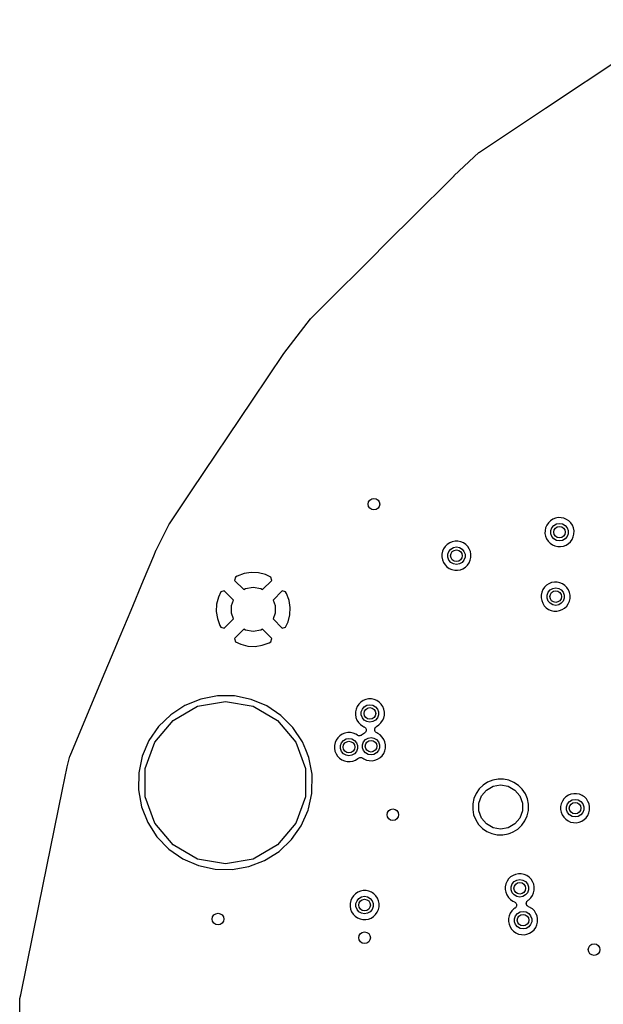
# Model space of a CAD drawing. Extents: x 83.8 to 170.2, y -169.8 to -83.8.
# Tile 3 of 18: x 83.8 to 104, y -122.7 to -88.7. Entities that reach past the tile are written whole.
import ezdxf

# ---------------------------------------------------------------- set-up
doc = ezdxf.new("R2010")
doc.units = 0
doc.header["$MEASUREMENT"] = 0
doc.layers.add('BLACK', color=7, linetype='CONTINUOUS')

msp = doc.modelspace()

# ---------------------------------------------------------------- linework, layer by layer
at = {"layer": 'Black'}
for p, q in [((101.977, -91.7872), (106.554, -88.7345)), ((99.6982, -93.3067), (101.977, -91.7872)), ((101.977, -91.7872), (101.977, -91.7872)), ((98.8292, -94.114), (99.6821, -93.3195)), ((99.6821, -93.3195), (99.6908, -93.3138)), ((99.6908, -93.3138), (99.6982, -93.3067)), ((98.8279, -94.1157), (98.8292, -94.114)), ((97.3468, -95.5911), (98.8261, -94.117)), ((98.8261, -94.117), (98.8279, -94.1157)), ((96.6333, -96.3022), (97.3468, -95.5911)), ((95.7971, -97.1354), (96.6333, -96.3022)), ((94.5737, -98.3546), (95.7971, -97.1354)), ((95.7971, -97.1354), (95.7971, -97.1354)), ((94.016, -98.9104), (94.5737, -98.3546)), ((93.5254, -99.5099), (93.8754, -99.0577)), ((93.8754, -99.0577), (93.8805, -99.0531)), ((93.8805, -99.0531), (93.8843, -99.0474)), ((93.8843, -99.0474), (94.0141, -98.9123)), ((94.0141, -98.9123), (94.0152, -98.9115)), ((94.0152, -98.9115), (94.016, -98.9104)), ((92.9544, -100.248), (93.5254, -99.5099)), ((91.8694, -101.862), (92.9495, -100.255)), ((92.9495, -100.255), (92.9524, -100.251)), ((92.9524, -100.251), (92.9544, -100.248)), ((89.7621, -104.998), (91.8694, -101.862)), ((89.002, -106.129), (89.7621, -104.998)), ((89.7621, -104.998), (89.7621, -104.998)), ((102.227, -105.973), (102.145, -106.027)), ((102.318, -105.936), (102.227, -105.973)), ((102.414, -105.918), (102.318, -105.936)), ((102.512, -105.919), (102.414, -105.918)), ((102.608, -105.938), (102.512, -105.919)), ((102.699, -105.976), (102.608, -105.938)), ((102.78, -106.031), (102.699, -105.976)), ((88.8576, -106.414), (88.9939, -106.143)), ((88.9939, -106.143), (88.9987, -106.136)), ((88.9987, -106.136), (89.002, -106.129)), ((101.981, -106.266), (101.96, -106.362)), ((102.019, -106.176), (101.981, -106.266)), ((102.075, -106.095), (102.019, -106.176)), ((102.145, -106.027), (102.075, -106.095)), ((102.163, -106.366), (102.199, -106.268)), ((102.199, -106.268), (102.266, -106.188)), ((102.266, -106.188), (102.357, -106.135)), ((102.357, -106.135), (102.46, -106.117)), ((102.46, -106.117), (102.563, -106.135)), ((102.563, -106.135), (102.653, -106.188)), ((102.653, -106.188), (102.72, -106.268)), ((102.72, -106.268), (102.756, -106.366)), ((102.849, -106.101), (102.78, -106.031)), ((102.903, -106.182), (102.849, -106.101)), ((102.941, -106.273), (102.903, -106.182)), ((102.96, -106.368), (102.941, -106.273)), ((88.5538, -107.018), (88.8576, -106.414)), ((88.8576, -106.414), (88.8576, -106.414)), ((101.96, -106.362), (101.959, -106.46)), ((101.959, -106.46), (101.977, -106.557)), ((101.977, -106.557), (102.013, -106.648)), ((102.013, -106.648), (102.066, -106.73)), ((102.163, -106.471), (102.163, -106.366)), ((102.199, -106.569), (102.163, -106.471)), ((102.266, -106.649), (102.199, -106.569)), ((102.357, -106.701), (102.266, -106.649)), ((102.653, -106.649), (102.563, -106.701)), ((102.72, -106.569), (102.653, -106.649)), ((102.756, -106.471), (102.72, -106.569)), ((102.756, -106.366), (102.756, -106.471)), ((102.84, -106.747), (102.897, -106.666)), ((102.897, -106.666), (102.936, -106.577)), ((102.936, -106.577), (102.958, -106.482)), ((102.958, -106.482), (102.96, -106.368)), ((88.5501, -107.026), (88.5525, -107.022)), ((88.5525, -107.022), (88.5538, -107.018)), ((98.4634, -106.989), (98.4248, -107.079)), ((98.5188, -106.908), (98.4634, -106.989)), ((98.5889, -106.84), (98.5188, -106.908)), ((98.6709, -106.786), (98.5889, -106.84)), ((98.6429, -107.081), (98.7101, -107)), ((98.7618, -106.749), (98.6709, -106.786)), ((98.7101, -107), (98.8007, -106.948)), ((98.8581, -106.731), (98.7618, -106.749)), ((98.8007, -106.948), (98.9037, -106.93)), ((98.9562, -106.731), (98.8581, -106.731)), ((98.9037, -106.93), (99.0067, -106.948)), ((99.0523, -106.751), (98.9562, -106.731)), ((99.0067, -106.948), (99.0973, -107)), ((99.1427, -106.789), (99.0523, -106.751)), ((99.0973, -107), (99.1645, -107.081)), ((99.2239, -106.844), (99.1427, -106.789)), ((99.293, -106.914), (99.2239, -106.844)), ((99.3473, -106.995), (99.293, -106.914)), ((99.3847, -107.086), (99.3473, -106.995)), ((102.066, -106.73), (102.134, -106.801)), ((102.134, -106.801), (102.215, -106.857)), ((102.215, -106.857), (102.304, -106.896)), ((102.304, -106.896), (102.4, -106.917)), ((102.46, -106.719), (102.357, -106.701)), ((102.4, -106.917), (102.498, -106.919)), ((102.563, -106.701), (102.46, -106.719)), ((102.498, -106.919), (102.595, -106.902)), ((102.595, -106.902), (102.686, -106.867)), ((102.686, -106.867), (102.769, -106.814)), ((102.769, -106.814), (102.84, -106.747)), ((88.1132, -108.071), (88.4629, -107.235)), ((88.4629, -107.235), (88.5501, -107.026)), ((98.4044, -107.175), (98.403, -107.273)), ((98.403, -107.273), (98.4207, -107.37)), ((98.4248, -107.079), (98.4044, -107.175)), ((98.6071, -107.179), (98.6429, -107.081)), ((98.6071, -107.283), (98.6071, -107.179)), ((98.6429, -107.382), (98.6071, -107.283)), ((99.1645, -107.081), (99.2003, -107.179)), ((99.2003, -107.283), (99.1645, -107.382)), ((99.2003, -107.179), (99.2003, -107.283)), ((99.3804, -107.39), (99.402, -107.295)), ((99.4035, -107.181), (99.3847, -107.086)), ((99.402, -107.295), (99.4035, -107.181)), ((98.4207, -107.37), (98.4568, -107.461)), ((98.4568, -107.461), (98.5099, -107.543)), ((98.5099, -107.543), (98.5781, -107.614)), ((98.5781, -107.614), (98.6586, -107.67)), ((98.7101, -107.462), (98.6429, -107.382)), ((98.6586, -107.67), (98.7484, -107.709)), ((98.8007, -107.514), (98.7101, -107.462)), ((98.9037, -107.532), (98.8007, -107.514)), ((99.0067, -107.514), (98.9037, -107.532)), ((99.0973, -107.462), (99.0067, -107.514)), ((99.0388, -107.715), (99.1302, -107.68)), ((99.1645, -107.382), (99.0973, -107.462)), ((99.1302, -107.68), (99.213, -107.627)), ((99.213, -107.627), (99.284, -107.559)), ((99.284, -107.559), (99.3405, -107.479)), ((99.3405, -107.479), (99.3804, -107.39)), ((91.282, -107.966), (91.2496, -108.082)), ((91.342, -107.934), (91.282, -107.966)), ((91.5804, -107.848), (91.342, -107.934)), ((91.8278, -107.811), (91.5804, -107.848)), ((92.0777, -107.823), (91.8278, -107.811)), ((92.3205, -107.883), (92.0777, -107.823)), ((92.5056, -107.97), (92.3205, -107.883)), ((92.537, -108.082), (92.5056, -107.97)), ((98.7484, -107.709), (98.8442, -107.73)), ((98.8442, -107.73), (98.9422, -107.732)), ((98.9422, -107.732), (99.0388, -107.715)), ((87.6792, -109.108), (88.1132, -108.071)), ((88.1132, -108.071), (88.1132, -108.071)), ((91.2496, -108.082), (91.5696, -108.402)), ((91.5696, -108.402), (91.6317, -108.367)), ((91.6317, -108.367), (91.8933, -108.32)), ((91.8933, -108.32), (92.1549, -108.367)), ((92.1549, -108.367), (92.217, -108.402)), ((92.217, -108.402), (92.537, -108.082)), ((101.943, -108.32), (101.887, -108.401)), ((102.013, -108.252), (101.943, -108.32)), ((102.095, -108.198), (102.013, -108.252)), ((102.186, -108.161), (102.095, -108.198)), ((102.134, -108.413), (102.225, -108.36)), ((102.282, -108.143), (102.186, -108.161)), ((102.225, -108.36), (102.328, -108.342)), ((102.38, -108.144), (102.282, -108.143)), ((102.328, -108.342), (102.431, -108.36)), ((102.476, -108.163), (102.38, -108.144)), ((102.431, -108.36), (102.521, -108.413)), ((102.567, -108.201), (102.476, -108.163)), ((102.648, -108.256), (102.567, -108.201)), ((102.717, -108.326), (102.648, -108.256)), ((102.738, -108.357), (102.717, -108.326)), ((102.771, -108.407), (102.738, -108.357)), ((90.6908, -108.658), (90.6305, -108.901)), ((90.7778, -108.473), (90.6908, -108.658)), ((90.8904, -108.442), (90.7778, -108.473)), ((91.2097, -108.761), (90.8904, -108.442)), ((92.8962, -108.442), (92.5769, -108.761)), ((93.0125, -108.474), (92.8962, -108.442)), ((93.0446, -108.534), (93.0125, -108.474)), ((93.1185, -108.739), (93.0446, -108.534)), ((101.828, -108.587), (101.827, -108.685)), ((101.827, -108.685), (101.845, -108.782)), ((101.849, -108.491), (101.828, -108.587)), ((101.887, -108.401), (101.849, -108.491)), ((102.031, -108.591), (102.067, -108.493)), ((102.031, -108.696), (102.031, -108.591)), ((102.067, -108.794), (102.031, -108.696)), ((102.067, -108.493), (102.134, -108.413)), ((102.521, -108.413), (102.588, -108.493)), ((102.588, -108.493), (102.624, -108.591)), ((102.624, -108.696), (102.588, -108.794)), ((102.624, -108.591), (102.624, -108.696)), ((102.809, -108.498), (102.771, -108.407)), ((102.804, -108.802), (102.826, -108.707)), ((102.827, -108.593), (102.809, -108.498)), ((102.826, -108.707), (102.827, -108.593)), ((90.6305, -108.901), (90.6188, -109.151)), ((91.14, -108.952), (91.2097, -108.761)), ((91.14, -109.218), (91.14, -108.952)), ((92.5769, -108.761), (92.6466, -108.952)), ((92.6466, -108.952), (92.6466, -109.218)), ((93.1305, -108.772), (93.1185, -108.739)), ((93.1678, -109.02), (93.1305, -108.772)), ((93.156, -109.27), (93.1678, -109.02)), ((101.845, -108.782), (101.881, -108.873)), ((101.881, -108.873), (101.934, -108.955)), ((101.934, -108.955), (102.002, -109.026)), ((102.002, -109.026), (102.082, -109.082)), ((102.134, -108.874), (102.067, -108.794)), ((102.225, -108.926), (102.134, -108.874)), ((102.328, -108.944), (102.225, -108.926)), ((102.431, -108.926), (102.328, -108.944)), ((102.521, -108.874), (102.431, -108.926)), ((102.588, -108.794), (102.521, -108.874)), ((102.554, -109.092), (102.637, -109.039)), ((102.637, -109.039), (102.708, -108.972)), ((102.708, -108.972), (102.764, -108.891)), ((102.764, -108.891), (102.804, -108.802)), ((87.3054, -110.002), (87.6792, -109.108)), ((90.6188, -109.151), (90.6561, -109.398)), ((90.6561, -109.398), (90.742, -109.637)), ((91.2097, -109.41), (91.14, -109.218)), ((92.6466, -109.218), (92.5769, -109.41)), ((93.0958, -109.513), (93.156, -109.27)), ((102.082, -109.082), (102.172, -109.121)), ((102.172, -109.121), (102.268, -109.142)), ((102.268, -109.142), (102.366, -109.144)), ((102.366, -109.144), (102.463, -109.127)), ((102.463, -109.127), (102.554, -109.092)), ((90.742, -109.637), (90.774, -109.697)), ((90.774, -109.697), (90.8904, -109.729)), ((90.8904, -109.729), (91.2097, -109.41)), ((92.5769, -109.41), (92.8962, -109.729)), ((92.8962, -109.729), (93.0088, -109.698)), ((93.0088, -109.698), (93.0958, -109.513)), ((87.0941, -110.507), (87.3054, -110.002)), ((91.5696, -109.768), (91.2496, -110.088)), ((91.6317, -109.804), (91.5696, -109.768)), ((91.8933, -109.85), (91.6317, -109.804)), ((92.1549, -109.804), (91.8933, -109.85)), ((92.217, -109.768), (92.1549, -109.804)), ((92.537, -110.088), (92.217, -109.768)), ((91.2496, -110.088), (91.281, -110.201)), ((91.281, -110.201), (91.4661, -110.288)), ((91.4661, -110.288), (91.7089, -110.348)), ((91.7089, -110.348), (91.9588, -110.36)), ((91.9588, -110.36), (92.2061, -110.322)), ((92.2061, -110.322), (92.4446, -110.237)), ((92.4446, -110.237), (92.5045, -110.205)), ((92.5045, -110.205), (92.537, -110.088)), ((86.6949, -111.461), (87.0941, -110.507)), ((87.0941, -110.507), (87.0941, -110.507)), ((85.576, -114.136), (86.6949, -111.461)), ((90.6593, -112.066), (90.0826, -112.176)), ((91.2465, -112.07), (90.6593, -112.066)), ((91.8216, -112.188), (91.2465, -112.07)), ((89.5382, -112.396), (89.0469, -112.717)), ((89.1292, -112.913), (89.9727, -112.426)), ((90.0826, -112.176), (89.5382, -112.396)), ((89.9727, -112.426), (90.932, -112.257)), ((90.932, -112.257), (91.8913, -112.426)), ((92.3629, -112.416), (91.8216, -112.188)), ((91.8913, -112.426), (92.7348, -112.913)), ((92.8497, -112.744), (92.3629, -112.416)), ((95.4787, -112.432), (95.4401, -112.523)), ((95.5341, -112.351), (95.4787, -112.432)), ((95.6042, -112.283), (95.5341, -112.351)), ((95.6862, -112.229), (95.6042, -112.283)), ((95.6582, -112.524), (95.7254, -112.444)), ((95.7771, -112.192), (95.6862, -112.229)), ((95.7254, -112.444), (95.816, -112.391)), ((95.8735, -112.174), (95.7771, -112.192)), ((95.816, -112.391), (95.919, -112.373)), ((95.9715, -112.175), (95.8735, -112.174)), ((95.919, -112.373), (96.022, -112.391)), ((96.0676, -112.194), (95.9715, -112.175)), ((96.022, -112.391), (96.1126, -112.444)), ((96.158, -112.232), (96.0676, -112.194)), ((96.1126, -112.444), (96.1798, -112.524)), ((96.2393, -112.287), (96.158, -112.232)), ((96.3083, -112.357), (96.2393, -112.287)), ((96.3293, -112.388), (96.3083, -112.357)), ((96.3626, -112.439), (96.3293, -112.388)), ((96.4, -112.529), (96.3626, -112.439)), ((89.0469, -112.717), (88.6274, -113.128)), ((93.2634, -113.161), (92.8497, -112.744)), ((95.4197, -112.618), (95.4183, -112.716)), ((95.4183, -112.716), (95.436, -112.813)), ((95.4401, -112.523), (95.4197, -112.618)), ((95.6224, -112.622), (95.6582, -112.524)), ((95.6224, -112.727), (95.6224, -112.622)), ((95.6582, -112.825), (95.6224, -112.727)), ((96.1798, -112.524), (96.2156, -112.622)), ((96.2156, -112.727), (96.1798, -112.825)), ((96.2156, -112.622), (96.2156, -112.727)), ((96.3957, -112.833), (96.4173, -112.738)), ((96.4189, -112.625), (96.4, -112.529)), ((96.4173, -112.738), (96.4189, -112.625)), ((88.6274, -113.128), (88.2956, -113.613)), ((88.5031, -113.66), (89.1292, -112.913)), ((92.7348, -112.913), (93.3609, -113.66)), ((95.436, -112.813), (95.4721, -112.904)), ((95.4721, -112.904), (95.5253, -112.987)), ((95.5253, -112.987), (95.5934, -113.057)), ((95.5934, -113.057), (95.6739, -113.113)), ((95.7254, -112.905), (95.6582, -112.825)), ((95.6739, -113.113), (95.7147, -113.131)), ((95.7147, -113.131), (95.7177, -113.133)), ((95.7177, -113.133), (95.7212, -113.134)), ((95.7212, -113.134), (95.736, -113.145)), ((95.816, -112.957), (95.7254, -112.905)), ((95.919, -112.976), (95.816, -112.957)), ((96.022, -112.957), (95.919, -112.976)), ((96.1126, -112.905), (96.022, -112.957)), ((96.1798, -112.825), (96.1126, -112.905)), ((96.1234, -113.143), (96.1349, -113.13)), ((96.1349, -113.13), (96.1396, -113.128)), ((96.1396, -113.128), (96.1436, -113.124)), ((96.1436, -113.124), (96.2283, -113.07)), ((96.2283, -113.07), (96.2993, -113.003)), ((96.2993, -113.003), (96.3559, -112.923)), ((96.3559, -112.923), (96.3957, -112.833)), ((93.5883, -113.65), (93.2634, -113.161)), ((94.883, -113.442), (94.813, -113.511)), ((94.9651, -113.389), (94.883, -113.442)), ((95.056, -113.352), (94.9651, -113.389)), ((95.1523, -113.333), (95.056, -113.352)), ((95.2504, -113.334), (95.1523, -113.333)), ((95.3464, -113.354), (95.2504, -113.334)), ((95.4368, -113.392), (95.3464, -113.354)), ((95.4856, -113.425), (95.4368, -113.392)), ((95.5041, -113.433), (95.4856, -113.425)), ((95.5224, -113.442), (95.5041, -113.433)), ((95.5242, -113.442), (95.5224, -113.442)), ((95.5258, -113.443), (95.5242, -113.442)), ((95.5461, -113.444), (95.5258, -113.443)), ((95.5663, -113.446), (95.5461, -113.444)), ((95.5681, -113.446), (95.5663, -113.446)), ((95.5698, -113.446), (95.5681, -113.446)), ((95.5893, -113.44), (95.5698, -113.446)), ((95.609, -113.435), (95.5893, -113.44)), ((95.6105, -113.434), (95.609, -113.435)), ((95.6122, -113.434), (95.6105, -113.434)), ((95.6287, -113.422), (95.6122, -113.434)), ((95.6299, -113.421), (95.6287, -113.422)), ((95.632, -113.42), (95.6299, -113.421)), ((95.7334, -113.354), (95.632, -113.42)), ((95.7361, -113.351), (95.7334, -113.354)), ((95.736, -113.145), (95.7515, -113.155)), ((95.7393, -113.349), (95.7361, -113.351)), ((95.7521, -113.336), (95.7393, -113.349)), ((95.7515, -113.155), (95.7536, -113.158)), ((95.7656, -113.323), (95.7521, -113.336)), ((95.7536, -113.158), (95.7565, -113.16)), ((95.7565, -113.16), (95.7666, -113.176)), ((95.7672, -113.32), (95.7656, -113.323)), ((95.7666, -113.176), (95.7777, -113.191)), ((95.7697, -113.318), (95.7672, -113.32)), ((95.7771, -113.301), (95.7697, -113.318)), ((95.7855, -113.284), (95.7771, -113.301)), ((95.7777, -113.191), (95.7787, -113.194)), ((95.7787, -113.194), (95.7806, -113.197)), ((95.7806, -113.197), (95.7849, -113.215)), ((95.7849, -113.215), (95.7901, -113.233)), ((95.7859, -113.28), (95.7855, -113.284)), ((95.7873, -113.277), (95.7859, -113.28)), ((95.7885, -113.259), (95.7873, -113.277)), ((95.7907, -113.24), (95.7885, -113.259)), ((95.7901, -113.233), (95.7899, -113.237)), ((95.7899, -113.237), (95.7907, -113.24)), ((96.0848, -113.237), (96.087, -113.22)), ((96.0859, -113.242), (96.0848, -113.237)), ((96.0856, -113.247), (96.0859, -113.242)), ((96.0906, -113.263), (96.0856, -113.247)), ((96.087, -113.22), (96.0878, -113.203)), ((96.0878, -113.203), (96.0899, -113.198)), ((96.0899, -113.198), (96.0906, -113.193)), ((96.0906, -113.193), (96.0984, -113.178)), ((96.0942, -113.28), (96.0906, -113.263)), ((96.0971, -113.284), (96.0942, -113.28)), ((96.0987, -113.289), (96.0971, -113.284)), ((96.0984, -113.178), (96.1049, -113.163)), ((96.1088, -113.303), (96.0987, -113.289)), ((96.1049, -113.163), (96.1085, -113.159)), ((96.1085, -113.159), (96.111, -113.154)), ((96.1179, -113.317), (96.1088, -113.303)), ((96.111, -113.154), (96.1234, -113.143)), ((96.1221, -113.32), (96.1179, -113.317)), ((96.1254, -113.325), (96.1221, -113.32)), ((96.1395, -113.334), (96.1254, -113.325)), ((96.1528, -113.344), (96.1395, -113.334)), ((96.1579, -113.346), (96.1528, -113.344)), ((96.1624, -113.348), (96.1579, -113.346)), ((96.1963, -113.363), (96.1624, -113.348)), ((96.2775, -113.417), (96.1963, -113.363)), ((96.3466, -113.487), (96.2775, -113.417)), ((88.2956, -113.613), (88.0643, -114.152)), ((88.1699, -114.575), (88.5031, -113.66)), ((93.3609, -113.66), (93.6941, -114.575)), ((93.7059, -113.935), (93.5883, -113.65)), ((94.6985, -113.778), (94.6972, -113.876)), ((94.7189, -113.682), (94.6985, -113.778)), ((94.7576, -113.592), (94.7189, -113.682)), ((94.813, -113.511), (94.7576, -113.592)), ((94.9013, -113.781), (94.937, -113.683)), ((94.9013, -113.886), (94.9013, -113.781)), ((94.937, -113.683), (95.0043, -113.603)), ((95.0043, -113.603), (95.0948, -113.551)), ((95.0948, -113.551), (95.1978, -113.533)), ((95.1978, -113.533), (95.3008, -113.551)), ((95.3008, -113.551), (95.3914, -113.603)), ((95.3914, -113.603), (95.4586, -113.683)), ((95.4586, -113.683), (95.4944, -113.781)), ((95.4944, -113.781), (95.4944, -113.886)), ((95.6607, -113.752), (95.6965, -113.654)), ((95.6607, -113.857), (95.6607, -113.752)), ((95.6965, -113.654), (95.7637, -113.574)), ((95.7637, -113.574), (95.8543, -113.522)), ((95.8543, -113.522), (95.9573, -113.503)), ((95.9573, -113.503), (96.0603, -113.522)), ((96.0603, -113.522), (96.1509, -113.574)), ((96.1509, -113.574), (96.2181, -113.654)), ((96.2181, -113.654), (96.2539, -113.752)), ((96.2539, -113.752), (96.2539, -113.857)), ((96.4009, -113.569), (96.3466, -113.487)), ((96.4383, -113.659), (96.4009, -113.569)), ((96.4571, -113.755), (96.4383, -113.659)), ((96.4556, -113.868), (96.4571, -113.755)), ((85.476, -114.516), (85.5703, -114.153)), ((85.5703, -114.153), (85.574, -114.145)), ((85.574, -114.145), (85.576, -114.136)), ((88.0643, -114.152), (87.9423, -114.727)), ((93.8121, -114.192), (93.7059, -113.935)), ((94.6972, -113.876), (94.7149, -113.972)), ((94.7149, -113.972), (94.751, -114.063)), ((94.751, -114.063), (94.8041, -114.146)), ((94.8041, -114.146), (94.8722, -114.216)), ((94.937, -113.984), (94.9013, -113.886)), ((95.0043, -114.064), (94.937, -113.984)), ((95.0948, -114.117), (95.0043, -114.064)), ((95.1978, -114.135), (95.0948, -114.117)), ((95.3008, -114.117), (95.1978, -114.135)), ((95.3914, -114.064), (95.3008, -114.117)), ((95.4586, -113.984), (95.3914, -114.064)), ((95.4944, -113.886), (95.4586, -113.984)), ((95.6965, -113.955), (95.6607, -113.857)), ((95.7637, -114.035), (95.6965, -113.955)), ((95.8543, -114.088), (95.7637, -114.035)), ((95.9573, -114.106), (95.8543, -114.088)), ((96.0603, -114.088), (95.9573, -114.106)), ((96.1509, -114.035), (96.0603, -114.088)), ((96.2181, -113.955), (96.1509, -114.035)), ((96.2539, -113.857), (96.2181, -113.955)), ((96.2701, -114.197), (96.3376, -114.133)), ((96.3376, -114.133), (96.3941, -114.053)), ((96.3941, -114.053), (96.434, -113.963)), ((96.434, -113.963), (96.4556, -113.868)), ((93.926, -114.768), (93.8121, -114.192)), ((94.8722, -114.216), (94.9527, -114.272)), ((94.9527, -114.272), (95.0426, -114.312)), ((95.0426, -114.312), (95.1383, -114.333)), ((95.1383, -114.333), (95.2364, -114.335)), ((95.2364, -114.335), (95.3329, -114.318)), ((95.3329, -114.318), (95.4244, -114.282)), ((95.4244, -114.282), (95.5072, -114.23)), ((95.5072, -114.23), (95.5105, -114.227)), ((95.5105, -114.227), (95.5274, -114.215)), ((95.5274, -114.215), (95.544, -114.204)), ((95.544, -114.204), (95.5457, -114.203)), ((95.5457, -114.203), (95.5472, -114.202)), ((95.5472, -114.202), (95.5669, -114.197)), ((95.5669, -114.197), (95.5865, -114.192)), ((95.5865, -114.192), (95.5883, -114.192)), ((95.5883, -114.192), (95.5901, -114.192)), ((95.5901, -114.192), (95.6102, -114.194)), ((95.6102, -114.194), (95.6305, -114.196)), ((95.6305, -114.196), (95.6321, -114.196)), ((95.6321, -114.196), (95.6339, -114.197)), ((95.6339, -114.197), (95.6521, -114.206)), ((95.6521, -114.206), (95.6705, -114.214)), ((95.6705, -114.214), (95.7122, -114.243)), ((95.7122, -114.243), (95.802, -114.282)), ((95.802, -114.282), (95.8978, -114.303)), ((95.8978, -114.303), (95.9958, -114.306)), ((95.9958, -114.306), (96.0924, -114.289)), ((96.0924, -114.289), (96.1838, -114.253)), ((96.1838, -114.253), (96.2666, -114.201)), ((96.2666, -114.201), (96.2701, -114.197)), ((96.2701, -114.197), (96.2701, -114.197)), ((96.2701, -114.197), (96.2701, -114.197)), ((85.3165, -115.299), (85.4745, -114.522)), ((85.4745, -114.522), (85.4758, -114.519)), ((85.4758, -114.519), (85.476, -114.516)), ((87.9423, -114.727), (87.9341, -115.314)), ((88.1699, -115.549), (88.1699, -114.575)), ((93.6941, -114.575), (93.6941, -115.549)), ((93.9166, -115.44), (93.926, -114.768)), ((99.822, -115.149), (99.6872, -115.281)), ((99.9798, -115.046), (99.822, -115.149)), ((100.155, -114.975), (99.9798, -115.046)), ((100.34, -114.94), (100.155, -114.975)), ((100.166, -115.184), (100.428, -115.138)), ((100.529, -114.941), (100.34, -114.94)), ((100.428, -115.138), (100.689, -115.184)), ((100.714, -114.979), (100.529, -114.941)), ((100.887, -115.052), (100.714, -114.979)), ((101.044, -115.158), (100.887, -115.052)), ((101.177, -115.292), (101.044, -115.158)), ((84.4998, -119.313), (85.3165, -115.299)), ((85.3165, -115.299), (85.3165, -115.299)), ((87.9341, -115.314), (88.0401, -115.891)), ((93.797, -115.966), (93.9166, -115.44)), ((99.5806, -115.437), (99.5063, -115.61)), ((99.6872, -115.281), (99.5806, -115.437)), ((99.6744, -115.77), (99.7653, -115.52)), ((99.7653, -115.52), (99.936, -115.317)), ((99.936, -115.317), (100.166, -115.184)), ((100.689, -115.184), (100.919, -115.317)), ((100.919, -115.317), (101.09, -115.52)), ((101.09, -115.52), (101.181, -115.77)), ((101.281, -115.449), (101.177, -115.292)), ((101.353, -115.623), (101.281, -115.449)), ((102.765, -115.498), (102.683, -115.552)), ((102.856, -115.461), (102.765, -115.498)), ((102.953, -115.443), (102.856, -115.461)), ((103.051, -115.444), (102.953, -115.443)), ((103.147, -115.463), (103.051, -115.444)), ((103.237, -115.501), (103.147, -115.463)), ((103.278, -115.529), (103.237, -115.501)), ((88.5031, -116.464), (88.1699, -115.549)), ((93.6941, -115.549), (93.3609, -116.464)), ((99.4671, -115.795), (99.4644, -115.984)), ((99.5063, -115.61), (99.4671, -115.795)), ((99.6744, -116.035), (99.6744, -115.77)), ((101.181, -115.77), (101.181, -116.035)), ((101.39, -115.807), (101.353, -115.623)), ((101.387, -115.994), (101.39, -115.807)), ((102.519, -115.791), (102.499, -115.887)), ((102.558, -115.701), (102.519, -115.791)), ((102.613, -115.62), (102.558, -115.701)), ((102.683, -115.552), (102.613, -115.62)), ((102.702, -115.891), (102.737, -115.793)), ((102.737, -115.793), (102.805, -115.713)), ((102.805, -115.713), (102.895, -115.66)), ((102.895, -115.66), (102.998, -115.642)), ((102.998, -115.642), (103.101, -115.66)), ((103.101, -115.66), (103.192, -115.713)), ((103.192, -115.713), (103.259, -115.793)), ((103.259, -115.793), (103.295, -115.891)), ((103.318, -115.556), (103.278, -115.529)), ((103.388, -115.626), (103.318, -115.556)), ((103.442, -115.707), (103.388, -115.626)), ((103.479, -115.798), (103.442, -115.707)), ((103.498, -115.893), (103.479, -115.798)), ((88.0401, -115.891), (88.2562, -116.437)), ((93.5479, -116.548), (93.7867, -116.012)), ((93.7867, -116.012), (93.797, -115.966)), ((93.797, -115.966), (93.797, -115.966)), ((99.4644, -115.984), (99.4985, -116.169)), ((99.4985, -116.169), (99.5679, -116.345)), ((99.7653, -116.285), (99.6744, -116.035)), ((101.181, -116.035), (101.09, -116.285)), ((101.345, -116.208), (101.387, -116.025)), ((101.387, -116.025), (101.387, -115.994)), ((101.387, -115.994), (101.387, -115.994)), ((102.499, -115.887), (102.498, -115.985)), ((102.498, -115.985), (102.515, -116.082)), ((102.515, -116.082), (102.551, -116.173)), ((102.551, -116.173), (102.604, -116.255)), ((102.702, -115.996), (102.702, -115.891)), ((102.737, -116.094), (102.702, -115.996)), ((102.805, -116.174), (102.737, -116.094)), ((102.895, -116.226), (102.805, -116.174)), ((103.192, -116.174), (103.101, -116.226)), ((103.259, -116.094), (103.192, -116.174)), ((103.295, -115.996), (103.259, -116.094)), ((103.295, -115.891), (103.295, -115.996)), ((103.379, -116.272), (103.435, -116.191)), ((103.435, -116.191), (103.475, -116.102)), ((103.475, -116.102), (103.496, -116.01)), ((103.496, -116.007), (103.498, -115.893)), ((103.496, -116.01), (103.496, -116.007)), ((103.496, -116.01), (103.496, -116.01)), ((103.496, -116.01), (103.496, -116.01)), ((88.2562, -116.437), (88.5743, -116.931)), ((89.1292, -117.211), (88.5031, -116.464)), ((93.3609, -116.464), (92.7348, -117.211)), ((99.5679, -116.345), (99.6701, -116.503)), ((99.6701, -116.503), (99.8012, -116.639)), ((99.936, -116.489), (99.7653, -116.285)), ((100.166, -116.621), (99.936, -116.489)), ((100.919, -116.489), (100.689, -116.621)), ((101.09, -116.285), (100.919, -116.489)), ((101.023, -116.664), (101.159, -116.534)), ((101.159, -116.534), (101.268, -116.38)), ((101.268, -116.38), (101.345, -116.208)), ((102.604, -116.255), (102.673, -116.326)), ((102.673, -116.326), (102.753, -116.382)), ((102.753, -116.382), (102.843, -116.421)), ((102.843, -116.421), (102.939, -116.442)), ((102.998, -116.244), (102.895, -116.226)), ((102.939, -116.442), (103.037, -116.444)), ((103.101, -116.226), (102.998, -116.244)), ((103.037, -116.444), (103.133, -116.427)), ((103.133, -116.427), (103.225, -116.392)), ((103.225, -116.392), (103.307, -116.339)), ((103.307, -116.339), (103.379, -116.272)), ((93.2094, -117.028), (93.5479, -116.548)), ((99.8012, -116.639), (99.9561, -116.746)), ((99.9561, -116.746), (100.129, -116.822)), ((100.129, -116.822), (100.313, -116.863)), ((100.428, -116.668), (100.166, -116.621)), ((100.313, -116.863), (100.502, -116.866)), ((100.689, -116.621), (100.428, -116.668)), ((100.502, -116.866), (100.688, -116.834)), ((100.688, -116.834), (100.753, -116.808)), ((100.753, -116.808), (100.864, -116.765)), ((100.753, -116.808), (100.753, -116.808)), ((100.864, -116.765), (101.023, -116.664)), ((88.5743, -116.931), (88.9821, -117.353)), ((89.9727, -117.698), (89.1292, -117.211)), ((92.7348, -117.211), (91.8913, -117.698)), ((92.7842, -117.433), (93.2094, -117.028)), ((88.9821, -117.353), (89.4643, -117.688)), ((92.2885, -117.747), (92.7842, -117.433)), ((89.4643, -117.688), (90.0023, -117.923)), ((90.932, -117.867), (89.9727, -117.698)), ((91.8913, -117.698), (90.932, -117.867)), ((91.741, -117.96), (92.2885, -117.747)), ((90.0023, -117.923), (90.5758, -118.049)), ((90.5758, -118.049), (91.1628, -118.062)), ((91.1628, -118.062), (91.741, -117.96)), ((100.947, -118.226), (100.856, -118.263)), ((101.044, -118.208), (100.947, -118.226)), ((101.142, -118.208), (101.044, -118.208)), ((101.238, -118.228), (101.142, -118.208)), ((101.328, -118.266), (101.238, -118.228)), ((100.61, -118.556), (100.59, -118.652)), ((100.649, -118.466), (100.61, -118.556)), ((100.704, -118.385), (100.649, -118.466)), ((100.774, -118.316), (100.704, -118.385)), ((100.856, -118.263), (100.774, -118.316)), ((100.793, -118.656), (100.828, -118.557)), ((100.828, -118.557), (100.896, -118.477)), ((100.896, -118.477), (100.986, -118.425)), ((100.986, -118.425), (101.089, -118.407)), ((101.089, -118.407), (101.192, -118.425)), ((101.192, -118.425), (101.283, -118.477)), ((101.283, -118.477), (101.35, -118.557)), ((101.41, -118.321), (101.328, -118.266)), ((101.35, -118.557), (101.386, -118.656)), ((101.479, -118.39), (101.41, -118.321)), ((101.533, -118.472), (101.479, -118.39)), ((101.57, -118.563), (101.533, -118.472)), ((101.589, -118.658), (101.57, -118.563)), ((95.4202, -118.894), (95.3501, -118.963)), ((95.5022, -118.841), (95.4202, -118.894)), ((95.5931, -118.804), (95.5022, -118.841)), ((95.6894, -118.786), (95.5931, -118.804)), ((95.7875, -118.786), (95.6894, -118.786)), ((95.8835, -118.806), (95.7875, -118.786)), ((95.9739, -118.844), (95.8835, -118.806)), ((96.0066, -118.866), (95.9739, -118.844)), ((96.0552, -118.899), (96.0066, -118.866)), ((96.0066, -118.866), (96.0066, -118.866)), ((96.1243, -118.968), (96.0552, -118.899)), ((100.59, -118.652), (100.589, -118.75)), ((100.589, -118.75), (100.606, -118.846)), ((100.606, -118.846), (100.642, -118.938)), ((100.793, -118.76), (100.793, -118.656)), ((100.828, -118.859), (100.793, -118.76)), ((100.896, -118.939), (100.828, -118.859)), ((101.35, -118.859), (101.283, -118.939)), ((101.386, -118.76), (101.35, -118.859)), ((101.386, -118.656), (101.386, -118.76)), ((101.526, -118.956), (101.566, -118.867)), ((101.566, -118.867), (101.588, -118.772)), ((101.588, -118.772), (101.589, -118.658)), ((95.2357, -119.23), (95.2343, -119.328)), ((95.2561, -119.134), (95.2357, -119.23)), ((95.2947, -119.044), (95.2561, -119.134)), ((95.3501, -118.963), (95.2947, -119.044)), ((95.4384, -119.234), (95.4742, -119.135)), ((95.4384, -119.338), (95.4384, -119.234)), ((95.4742, -119.135), (95.5414, -119.055)), ((95.5414, -119.055), (95.632, -119.003)), ((95.632, -119.003), (95.735, -118.985)), ((95.735, -118.985), (95.838, -119.003)), ((95.838, -119.003), (95.9286, -119.055)), ((95.9286, -119.055), (95.9958, -119.135)), ((95.9958, -119.135), (96.0315, -119.234)), ((96.0315, -119.234), (96.0315, -119.338)), ((96.1786, -119.05), (96.1243, -118.968)), ((96.216, -119.141), (96.1786, -119.05)), ((96.2348, -119.236), (96.216, -119.141)), ((96.2332, -119.35), (96.2348, -119.236)), ((100.642, -118.938), (100.696, -119.02)), ((100.696, -119.02), (100.764, -119.091)), ((100.764, -119.091), (100.844, -119.147)), ((100.844, -119.147), (100.903, -119.172)), ((100.986, -118.991), (100.896, -118.939)), ((100.903, -119.172), (100.906, -119.174)), ((100.906, -119.174), (100.909, -119.175)), ((100.909, -119.175), (100.924, -119.186)), ((100.924, -119.186), (100.939, -119.197)), ((100.939, -119.197), (100.942, -119.199)), ((100.942, -119.199), (100.944, -119.202)), ((100.944, -119.202), (100.955, -119.217)), ((100.955, -119.217), (100.966, -119.232)), ((100.966, -119.232), (100.967, -119.235)), ((100.967, -119.235), (100.969, -119.238)), ((100.969, -119.238), (100.973, -119.257)), ((100.973, -119.257), (100.978, -119.274)), ((101.089, -119.009), (100.986, -118.991)), ((101.192, -118.991), (101.089, -119.009)), ((101.283, -118.939), (101.192, -118.991)), ((101.314, -119.233), (101.316, -119.216)), ((101.315, -119.238), (101.314, -119.233)), ((101.315, -119.244), (101.315, -119.238)), ((101.32, -119.26), (101.315, -119.244)), ((101.316, -119.216), (101.317, -119.2)), ((101.317, -119.2), (101.319, -119.195)), ((101.319, -119.195), (101.32, -119.189)), ((101.32, -119.189), (101.327, -119.174)), ((101.327, -119.174), (101.334, -119.159)), ((101.334, -119.159), (101.337, -119.155)), ((101.337, -119.155), (101.34, -119.15)), ((101.34, -119.15), (101.352, -119.139)), ((101.352, -119.139), (101.364, -119.126)), ((101.364, -119.126), (101.369, -119.124)), ((101.369, -119.124), (101.373, -119.12)), ((101.373, -119.12), (101.399, -119.104)), ((101.399, -119.104), (101.47, -119.036)), ((101.47, -119.036), (101.526, -118.956)), ((83.8758, -122.38), (84.4998, -119.313)), ((84.4998, -119.313), (84.4998, -119.313)), ((95.2343, -119.328), (95.252, -119.424)), ((95.252, -119.424), (95.2881, -119.516)), ((95.2881, -119.516), (95.3412, -119.598)), ((95.4742, -119.436), (95.4384, -119.338)), ((95.5414, -119.517), (95.4742, -119.436)), ((95.632, -119.569), (95.5414, -119.517)), ((95.735, -119.587), (95.632, -119.569)), ((95.838, -119.569), (95.735, -119.587)), ((95.9286, -119.517), (95.838, -119.569)), ((95.9958, -119.436), (95.9286, -119.517)), ((96.0315, -119.338), (95.9958, -119.436)), ((96.1153, -119.614), (96.1718, -119.534)), ((96.1718, -119.534), (96.2117, -119.445)), ((96.2117, -119.445), (96.2332, -119.35)), ((100.763, -119.566), (100.724, -119.656)), ((100.818, -119.485), (100.763, -119.566)), ((100.888, -119.416), (100.818, -119.485)), ((100.921, -119.395), (100.888, -119.416)), ((100.924, -119.392), (100.921, -119.395)), ((100.927, -119.391), (100.924, -119.392)), ((100.94, -119.377), (100.927, -119.391)), ((100.954, -119.365), (100.94, -119.377)), ((100.942, -119.657), (101.01, -119.577)), ((100.955, -119.361), (100.954, -119.365)), ((100.958, -119.359), (100.955, -119.361)), ((100.965, -119.342), (100.958, -119.359)), ((100.973, -119.325), (100.965, -119.342)), ((100.974, -119.322), (100.973, -119.325)), ((100.975, -119.318), (100.974, -119.322)), ((100.976, -119.3), (100.975, -119.318)), ((100.979, -119.281), (100.976, -119.3)), ((100.978, -119.274), (100.978, -119.278)), ((100.978, -119.278), (100.979, -119.281)), ((101.01, -119.577), (101.1, -119.525)), ((101.1, -119.525), (101.203, -119.507)), ((101.203, -119.507), (101.306, -119.525)), ((101.306, -119.525), (101.397, -119.577)), ((101.323, -119.276), (101.32, -119.26)), ((101.326, -119.281), (101.323, -119.276)), ((101.328, -119.286), (101.326, -119.281)), ((101.338, -119.299), (101.328, -119.286)), ((101.347, -119.313), (101.338, -119.299)), ((101.351, -119.317), (101.347, -119.313)), ((101.354, -119.321), (101.351, -119.317)), ((101.368, -119.33), (101.354, -119.321)), ((101.382, -119.34), (101.368, -119.33)), ((101.387, -119.342), (101.382, -119.34)), ((101.391, -119.345), (101.387, -119.342)), ((101.442, -119.366), (101.391, -119.345)), ((101.397, -119.577), (101.464, -119.657)), ((101.46, -119.378), (101.442, -119.366)), ((101.523, -119.421), (101.46, -119.378)), ((101.46, -119.378), (101.46, -119.378)), ((101.592, -119.49), (101.523, -119.421)), ((101.647, -119.572), (101.592, -119.49)), ((101.684, -119.663), (101.647, -119.572)), ((95.3412, -119.598), (95.4093, -119.669)), ((95.4093, -119.669), (95.4899, -119.725)), ((95.4899, -119.725), (95.5797, -119.764)), ((95.5797, -119.764), (95.6755, -119.785)), ((95.6755, -119.785), (95.7735, -119.787)), ((95.7735, -119.787), (95.8701, -119.77)), ((95.8701, -119.77), (95.9615, -119.734)), ((95.9615, -119.734), (96.0443, -119.682)), ((96.0443, -119.682), (96.1153, -119.614)), ((100.704, -119.752), (100.702, -119.85)), ((100.702, -119.85), (100.72, -119.946)), ((100.724, -119.656), (100.704, -119.752)), ((100.907, -119.756), (100.942, -119.657)), ((100.907, -119.86), (100.907, -119.756)), ((100.942, -119.959), (100.907, -119.86)), ((101.464, -119.657), (101.5, -119.756)), ((101.5, -119.86), (101.464, -119.959)), ((101.5, -119.756), (101.5, -119.86)), ((101.68, -119.967), (101.701, -119.872)), ((101.703, -119.758), (101.684, -119.663)), ((101.701, -119.872), (101.703, -119.758)), ((100.72, -119.946), (100.756, -120.038)), ((100.756, -120.038), (100.809, -120.12)), ((100.809, -120.12), (100.877, -120.191)), ((100.877, -120.191), (100.958, -120.247)), ((101.01, -120.039), (100.942, -119.959)), ((100.958, -120.247), (101.048, -120.286)), ((101.1, -120.091), (101.01, -120.039)), ((101.203, -120.109), (101.1, -120.091)), ((101.306, -120.091), (101.203, -120.109)), ((101.397, -120.039), (101.306, -120.091)), ((101.338, -120.292), (101.43, -120.256)), ((101.464, -119.959), (101.397, -120.039)), ((101.43, -120.256), (101.512, -120.204)), ((101.512, -120.204), (101.583, -120.136)), ((101.583, -120.136), (101.64, -120.056)), ((101.64, -120.056), (101.68, -119.967)), ((101.048, -120.286), (101.144, -120.307)), ((101.144, -120.307), (101.242, -120.309)), ((101.242, -120.309), (101.338, -120.292)), ((83.8381, -123.524), (83.843, -122.591)), ((83.843, -122.591), (83.8435, -122.588)), ((83.8432, -122.585), (83.8458, -122.535)), ((83.8435, -122.588), (83.8432, -122.585)), ((83.8458, -122.535), (83.8479, -122.526)), ((83.8479, -122.526), (83.8481, -122.516)), ((83.8481, -122.516), (83.8758, -122.38)), ((83.8758, -122.38), (83.8758, -122.38))]:
    msp.add_line(p, q, dxfattribs=at)
for centre in [(96.0589, -105.453), (102.46, -106.418), (98.9037, -107.231), (102.328, -108.643), (95.919, -112.674), (95.1978, -113.834), (95.9573, -113.805), (102.998, -115.943), (96.7103, -116.169), (101.089, -118.708), (95.735, -119.286), (90.6791, -119.769), (101.203, -119.808), (95.735, -120.414), (103.653, -120.825)]:
    msp.add_circle(centre, 0.2, dxfattribs=at)

doc.saveas('drawing.dxf')
